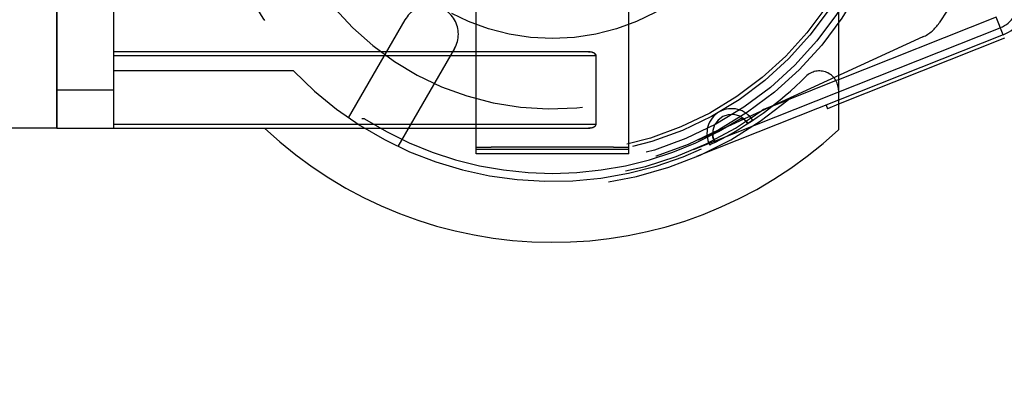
# Model space of a CAD drawing. Header units: millimetres. Extents: x 0 to 210, y 0 to 297.
# Tile 5 of 10: x 143.44 to 147.74, y 145.76 to 147.41. Entities that reach past the tile are written whole.
import ezdxf
from ezdxf.enums import TextEntityAlignment as Align

# ---------------------------------------------------------------- set-up
doc = ezdxf.new("R2010")
doc.units = ezdxf.units.MM
doc.header["$LTSCALE"] = 19.36
doc.linetypes.add('DOT', pattern=[0.2, 0.1, -0.1])
doc.linetypes.add('HIDDEN', pattern=[0.2, 0.1, -0.1])
doc.layers.get('0').update_dxf_attribs({"linetype": 'CONTINUOUS'})
doc.layers.add('DEFAULT_2', color=8, linetype='HIDDEN')
doc.layers.add('Z_DIM_2D', color=7, linetype='CONTINUOUS')
doc.styles.add('TEXTSTYLE_3', font='tridonic-metric-print-light.otf')
doc.dimstyles.new('DIMSTYLE_5', dxfattribs={"dimtxt": 2.2, "dimasz": 3.5, "dimexe": 1.5, "dimexo": 0, "dimgap": 0.55, "dimtad": 1, "dimdec": 1, "dimlfac": 6, "dimdsep": 46, "dimtxsty": 'TEXTSTYLE_3', "dimcen": 0.09, "dimclrt": 5, "dimadec": 1, "dimazin": 2, "dimtp": 0.1, "dimtm": 0.1, "dimtfac": 1, "dimtdec": 1, "dimtofl": 0, "dimtmove": 0, "dimatfit": 3, "dimfxl": 0, "dimtolj": 1, "dimarcsym": 0})
doc.dimstyles.new('DIMSTYLE_6', dxfattribs={"dimtxt": 2.2, "dimasz": 3.5, "dimexe": 1.5, "dimexo": 0, "dimgap": 0.55, "dimtad": 1, "dimdec": 1, "dimlfac": 6, "dimdsep": 46, "dimtxsty": 'TEXTSTYLE_3', "dimcen": 0.09, "dimclrt": 5, "dimadec": 1, "dimazin": 2, "dimtp": 0.2, "dimtm": 0.2, "dimtfac": 1, "dimtdec": 1, "dimtofl": 0, "dimtmove": 0, "dimatfit": 3, "dimfxl": 0, "dimtolj": 1, "dimarcsym": 0})

# ---------------------------------------------------------------- blocks, each defined once
blk = doc.blocks.new('*D7')
at = {"layer": 'Z_DIM_2D', "color": 2, "linetype": 'Continuous', "transparency": 16777216}
for p, q in [((143.5984, 146.9394), (143.5984, 154.4751)), ((143.8484, 146.9394), (143.8484, 154.4751)), ((143.5984, 152.9751), (143.7234, 152.9751)), ((143.8484, 152.9751), (143.7234, 152.9751)), ((143.7234, 152.9751), (147.2562, 152.9751))]:
    blk.add_line(p, q, dxfattribs=at)
at = {"layer": 'Z_DIM_2D', "color": 5, "linetype": 'Continuous', "transparency": 16777216, "style": 'TEXTSTYLE_3'}
blk.add_text('1.5', height=2.2, dxfattribs=at).set_placement((143.9849, 153.5251))
blk = doc.blocks.new('_NONE')
blk = doc.blocks.new('*D8')
at = {"layer": 'Z_DIM_2D', "color": 2, "linetype": 'Continuous', "transparency": 16777216}
for p, q in [((143.5984, 149.6061), (140.5681, 149.6061)), ((142.0681, 149.6061), (142.0681, 148.2728)), ((142.0681, 146.9394), (142.0681, 148.2728)), ((142.0681, 148.2728), (142.0681, 142.4451)), ((143.5984, 146.9394), (140.5681, 146.9394))]:
    blk.add_line(p, q, dxfattribs=at)
at = {"layer": 'Z_DIM_2D', "color": 5, "linetype": 'Continuous', "transparency": 16777216, "style": 'TEXTSTYLE_3'}
blk.add_text('16', height=2.2, rotation=90, dxfattribs=at).set_placement((141.5181, 145.353), align=Align.RIGHT)

msp = doc.modelspace()

# ---------------------------------------------------------------- linework, layer by layer
at = {"color": 6, "linetype": 'Continuous'}
for p, q in [((143.5984, 149.6061), (143.5984, 146.9394)), ((143.8484, 146.9394), (143.8484, 149.6061)), ((147.0151, 147.4561), (147.0151, 146.9317)), ((145.9224, 147.2728), (145.9279, 147.2728)), ((145.93, 147.2723), (145.9224, 147.2728)), ((145.9558, 146.9561), (145.9558, 147.2561)), ((143.5984, 146.9394), (145.9224, 146.9394))]:
    msp.add_line(p, q, dxfattribs=at)
at = {"color": 9, "linetype": 'Continuous'}
for p, q in [((147.7042, 147.4251), (147.0151, 147.151)), ((147.735, 147.3477), (147.7042, 147.4251)), ((145.9224, 147.2728), (143.8484, 147.2728)), ((145.9558, 147.2561), (143.8484, 147.2561)), ((143.5984, 147.1061), (143.8484, 147.1061)), ((143.8484, 146.9561), (145.9558, 146.9561))]:
    msp.add_line(p, q, dxfattribs=at)
at = {"color": 7, "linetype": 'Continuous'}
for p, q in [((147.735, 147.3477), (147.0151, 147.0613)), ((147.7412, 147.3322), (147.0151, 147.0434))]:
    msp.add_line(p, q, dxfattribs=at)
at = {"color": 9, "linetype": 'DOT'}
msp.add_line((146.7276, 147.0366), (146.7947, 147.0633), dxfattribs=at)
at = {"color": 7, "linetype": 'Continuous'}
msp.add_arc((147.6734, 147.5025), 0.1667, 291.6898, 360, dxfattribs=at)
at = {"color": 6, "linetype": 'Continuous'}
msp.add_arc((145.7651, 148.2728), 1.8333, 226.6582, 312.9859, dxfattribs=at)
for centre, start_param, end_param in [((145.9224, 147.2561), 3.141593, 4.483561), ((145.9224, 146.9561), 1.570796, 3.141593)]:
    msp.add_ellipse(centre, major_axis=(-0.0333, 0), ratio=0.5, start_param=start_param, end_param=end_param, dxfattribs=at)
at = {"layer": 'DEFAULT_2', "color": 8, "linetype": 'HIDDEN'}
for p, q in [((145.4318, 146.8261), (145.4318, 149.7194)), ((146.0984, 146.8261), (146.0984, 149.7194)), ((144.8733, 146.9847), (145.1205, 147.4127)), ((146.3817, 146.8452), (147.7227, 147.3786)), ((145.337, 147.2877), (145.0896, 146.8592)), ((144.6334, 147.1894), (143.8484, 147.1894)), ((147.0151, 147.151), (147.0045, 147.1468)), ((147.0151, 147.0613), (146.3944, 146.8144)), ((146.9607, 147.0397), (146.9669, 147.0242)), ((147.0151, 147.0434), (146.9669, 147.0242)), ((144.9441, 146.9797), (144.9318, 146.9797)), ((146.603, 146.9785), (146.5836, 146.9915)), ((146.5984, 146.9797), (146.5861, 146.9797)), ((146.5884, 146.9891), (146.597, 146.9837)), ((146.6184, 146.9589), (146.603, 146.9785)), ((145.93, 146.9399), (145.9224, 146.9394)), ((145.9224, 146.9394), (145.9279, 146.9394)), ((146.6125, 146.969), (146.6195, 146.9596)), ((146.6403, 146.9734), (146.6195, 146.9596)), ((146.466, 146.9282), (146.4666, 146.903)), ((146.4666, 146.903), (146.4752, 146.8763)), ((146.0324, 146.8561), (145.4978, 146.8561)), ((146.4565, 146.8669), (146.4528, 146.8651)), ((146.4752, 146.8763), (146.4565, 146.8669)), ((146.0984, 146.8461), (145.4318, 146.8461)), ((146.0984, 146.8261), (145.4318, 146.8261))]:
    msp.add_line(p, q, dxfattribs=at)
at = {"layer": 'DEFAULT_2', "color": 8, "linetype": 'DOT'}
for p, q in [((147.5489, 147.5442), (147.455, 147.3992)), ((147.3846, 147.3383), (146.4014, 146.8869)), ((147.0045, 147.1468), (146.7947, 147.0633)), ((146.7276, 147.0366), (146.6869, 147.0204)), ((145.4318, 146.8561), (145.4978, 146.8561)), ((146.0324, 146.8561), (146.0984, 146.8561))]:
    msp.add_line(p, q, dxfattribs=at)
at = {"layer": 'DEFAULT_2', "color": 8, "linetype": 'HIDDEN'}
for points in [[(146.6869, 147.0204), (146.6737, 147.0108), (146.6604, 147.0014), (146.647, 146.9921), (146.6336, 146.9829)], [(146.5836, 146.9915), (146.5589, 146.9982), (146.533, 146.9979), (146.5091, 146.9893), (146.4887, 146.9741), (146.474, 146.9529), (146.466, 146.9282)], [(146.597, 146.9837), (146.6051, 146.977), (146.6125, 146.969)], [(146.4726, 146.8814), (146.4691, 146.8908), (146.4667, 146.9), (146.4654, 146.909)]]:
    msp.add_lwpolyline(points, dxfattribs=at)
for radius in [1.525, 1.4583, 1.4417, 0.9417]:
    msp.add_circle((145.7651, 148.2728), radius, dxfattribs=at)
at = {"layer": 'DEFAULT_2', "color": 8, "linetype": 'DOT'}
msp.add_circle((145.7651, 148.2728), 1.4972, dxfattribs=at)
at = {"layer": 'DEFAULT_2', "color": 8, "linetype": 'HIDDEN'}
for centre, radius, start, end in [((145.7651, 148.2728), 1.25, 187.2903, 90), ((145.7651, 148.2728), 1.5883, 139.1623, 310.4062), ((145.7651, 148.2728), 1.555, 139.1623, 306.3552), ((147.6734, 147.5025), 0.1333, 291.6898, 360), ((145.2287, 147.3502), 0.125, 330, 150), ((147.3151, 147.4897), 0.1667, 294.66, 327.09), ((145.7651, 148.2728), 1.5667, 223.7481, 296.0373), ((145.7651, 148.2728), 1.5667, 296.952, 314.9971), ((146.9318, 147.106), 0.0833, 0, 134.9971), ((146.5484, 146.916), 0.1083, 31.9814, 208.0186), ((145.7651, 148.2728), 1.5317, 237.5888, 302.4112)]:
    msp.add_arc(centre, radius, start, end, dxfattribs=at)
for centre, start_param, end_param in [((145.9224, 147.2561), 0, 1.570796), ((145.9224, 146.9561), -1.341968, 0)]:
    msp.add_ellipse(centre, major_axis=(0.0333, 0), ratio=0.5, start_param=start_param, end_param=end_param, dxfattribs=at)

# ---------------------------------------------------------------- dimensions: what is measured, and where the dimension line sits
at = {"layer": 'Z_DIM_2D', "color": 2, "linetype": 'Continuous'}
for base, p1, angle, dimstyle, picture, middle in [((143.5984, 152.9751), (143.8484, 146.9394), 180, 'DIMSTYLE_5', '*D7', (145.6092, 152.9751)), ((142.0681, 146.9394), (143.5984, 149.6061), 270, 'DIMSTYLE_6', '*D8', (142.0681, 143.8883))]:
    dim = msp.add_linear_dim(base=base, p1=p1, p2=(143.5984, 146.9394), angle=angle, dimstyle=dimstyle, override={"dimblk1": 'NONE', "dimblk2": 'NONE', "dimsah": 1}, dxfattribs=at)
    dim.commit()
    dim.dimension.update_dxf_attribs({"geometry": picture, "text_midpoint": middle, "dimtype": 160})

doc.saveas('drawing.dxf')
